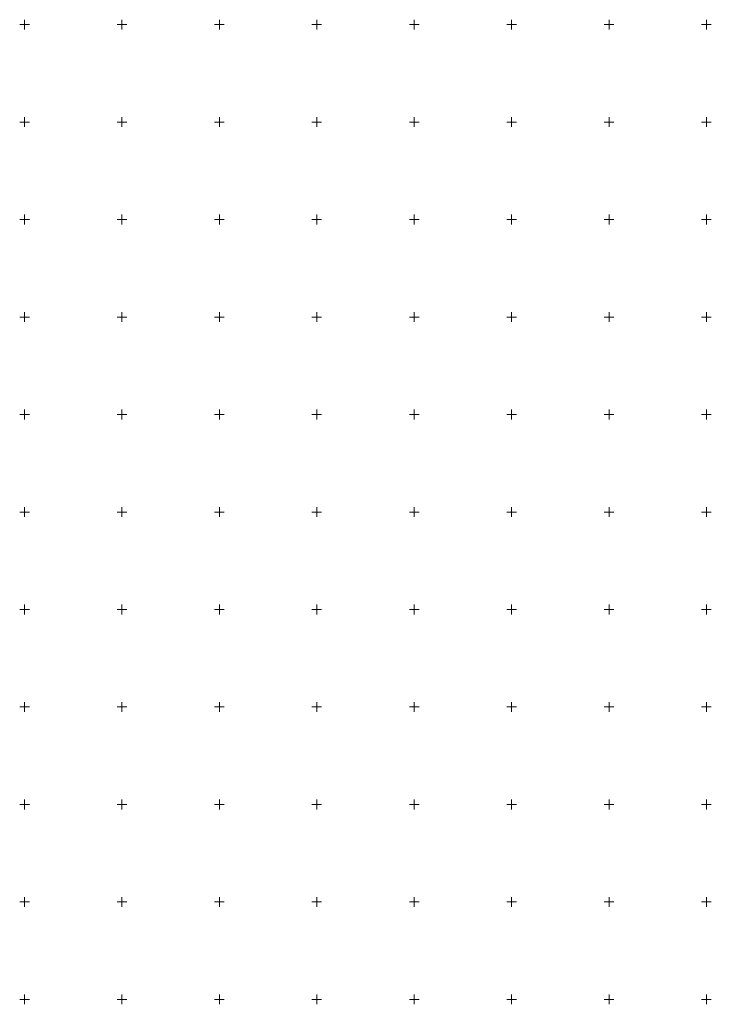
# Model space of a CAD drawing. Header units: metres. Extents: x 5552398 to 5553202, y 5816748 to 5817252.
# Tile 7 of 7: x 5552848 to 5553202, y 5816748 to 5817252. Entities that reach past the tile are written whole.
import ezdxf

# ---------------------------------------------------------------- set-up
doc = ezdxf.new("R2010")
doc.units = ezdxf.units.M
doc.header["$MEASUREMENT"] = 0
doc.linetypes.add('1', pattern=[0])
doc.layers.add('Podzial_sekcyjny_krzyze', color=7, linetype='1', lineweight=18)

msp = doc.modelspace()

# ---------------------------------------------------------------- linework, layer by layer
at = {"layer": 'Podzial_sekcyjny_krzyze'}
for p, q in [((5552850, 5817247.5), (5552850, 5817252.5)), ((5552900, 5817247.5), (5552900, 5817252.5)), ((5552950, 5817247.5), (5552950, 5817252.5)), ((5553000, 5817247.5), (5553000, 5817252.5)), ((5553050, 5817247.5), (5553050, 5817252.5)), ((5553100, 5817247.5), (5553100, 5817252.5)), ((5553150, 5817247.5), (5553150, 5817252.5)), ((5553200, 5817247.5), (5553200, 5817252.5)), ((5552847.5, 5817250), (5552852.5, 5817250)), ((5552897.5, 5817250), (5552902.5, 5817250)), ((5552947.5, 5817250), (5552952.5, 5817250)), ((5552997.5, 5817250), (5553002.5, 5817250)), ((5553047.5, 5817250), (5553052.5, 5817250)), ((5553097.5, 5817250), (5553102.5, 5817250)), ((5553147.5, 5817250), (5553152.5, 5817250)), ((5553197.5, 5817250), (5553202.5, 5817250)), ((5552850, 5817197.5), (5552850, 5817202.5)), ((5552900, 5817197.5), (5552900, 5817202.5)), ((5552950, 5817197.5), (5552950, 5817202.5)), ((5553000, 5817197.5), (5553000, 5817202.5)), ((5553050, 5817197.5), (5553050, 5817202.5)), ((5553100, 5817197.5), (5553100, 5817202.5)), ((5553150, 5817197.5), (5553150, 5817202.5)), ((5553200, 5817197.5), (5553200, 5817202.5)), ((5552847.5, 5817200), (5552852.5, 5817200)), ((5552897.5, 5817200), (5552902.5, 5817200)), ((5552947.5, 5817200), (5552952.5, 5817200)), ((5552997.5, 5817200), (5553002.5, 5817200)), ((5553047.5, 5817200), (5553052.5, 5817200)), ((5553097.5, 5817200), (5553102.5, 5817200)), ((5553147.5, 5817200), (5553152.5, 5817200)), ((5553197.5, 5817200), (5553202.5, 5817200)), ((5552850, 5817147.5), (5552850, 5817152.5)), ((5552900, 5817147.5), (5552900, 5817152.5)), ((5552950, 5817147.5), (5552950, 5817152.5)), ((5553000, 5817147.5), (5553000, 5817152.5)), ((5553050, 5817147.5), (5553050, 5817152.5)), ((5553100, 5817147.5), (5553100, 5817152.5)), ((5553150, 5817147.5), (5553150, 5817152.5)), ((5553200, 5817147.5), (5553200, 5817152.5)), ((5552847.5, 5817150), (5552852.5, 5817150)), ((5552897.5, 5817150), (5552902.5, 5817150)), ((5552947.5, 5817150), (5552952.5, 5817150)), ((5552997.5, 5817150), (5553002.5, 5817150)), ((5553047.5, 5817150), (5553052.5, 5817150)), ((5553097.5, 5817150), (5553102.5, 5817150)), ((5553147.5, 5817150), (5553152.5, 5817150)), ((5553197.5, 5817150), (5553202.5, 5817150)), ((5552850, 5817097.5), (5552850, 5817102.5)), ((5552900, 5817097.5), (5552900, 5817102.5)), ((5552950, 5817097.5), (5552950, 5817102.5)), ((5553000, 5817097.5), (5553000, 5817102.5)), ((5553050, 5817097.5), (5553050, 5817102.5)), ((5553100, 5817097.5), (5553100, 5817102.5)), ((5553150, 5817097.5), (5553150, 5817102.5)), ((5553200, 5817097.5), (5553200, 5817102.5)), ((5552847.5, 5817100), (5552852.5, 5817100)), ((5552897.5, 5817100), (5552902.5, 5817100)), ((5552947.5, 5817100), (5552952.5, 5817100)), ((5552997.5, 5817100), (5553002.5, 5817100)), ((5553047.5, 5817100), (5553052.5, 5817100)), ((5553097.5, 5817100), (5553102.5, 5817100)), ((5553147.5, 5817100), (5553152.5, 5817100)), ((5553197.5, 5817100), (5553202.5, 5817100)), ((5552847.5, 5817050), (5552852.5, 5817050)), ((5552850, 5817047.5), (5552850, 5817052.5)), ((5552897.5, 5817050), (5552902.5, 5817050)), ((5552900, 5817047.5), (5552900, 5817052.5)), ((5552947.5, 5817050), (5552952.5, 5817050)), ((5552950, 5817047.5), (5552950, 5817052.5)), ((5552997.5, 5817050), (5553002.5, 5817050)), ((5553000, 5817047.5), (5553000, 5817052.5)), ((5553047.5, 5817050), (5553052.5, 5817050)), ((5553050, 5817047.5), (5553050, 5817052.5)), ((5553097.5, 5817050), (5553102.5, 5817050)), ((5553100, 5817047.5), (5553100, 5817052.5)), ((5553147.5, 5817050), (5553152.5, 5817050)), ((5553150, 5817047.5), (5553150, 5817052.5)), ((5553197.5, 5817050), (5553202.5, 5817050)), ((5553200, 5817047.5), (5553200, 5817052.5)), ((5552847.5, 5817000), (5552852.5, 5817000)), ((5552850, 5816997.5), (5552850, 5817002.5)), ((5552897.5, 5817000), (5552902.5, 5817000)), ((5552900, 5816997.5), (5552900, 5817002.5)), ((5552947.5, 5817000), (5552952.5, 5817000)), ((5552950, 5816997.5), (5552950, 5817002.5)), ((5552997.5, 5817000), (5553002.5, 5817000)), ((5553000, 5816997.5), (5553000, 5817002.5)), ((5553047.5, 5817000), (5553052.5, 5817000)), ((5553050, 5816997.5), (5553050, 5817002.5)), ((5553097.5, 5817000), (5553102.5, 5817000)), ((5553100, 5816997.5), (5553100, 5817002.5)), ((5553147.5, 5817000), (5553152.5, 5817000)), ((5553150, 5816997.5), (5553150, 5817002.5)), ((5553197.5, 5817000), (5553202.5, 5817000)), ((5553200, 5816997.5), (5553200, 5817002.5)), ((5552847.5, 5816950), (5552852.5, 5816950)), ((5552850, 5816947.5), (5552850, 5816952.5)), ((5552897.5, 5816950), (5552902.5, 5816950)), ((5552900, 5816947.5), (5552900, 5816952.5)), ((5552947.5, 5816950), (5552952.5, 5816950)), ((5552950, 5816947.5), (5552950, 5816952.5)), ((5552997.5, 5816950), (5553002.5, 5816950)), ((5553000, 5816947.5), (5553000, 5816952.5)), ((5553047.5, 5816950), (5553052.5, 5816950)), ((5553050, 5816947.5), (5553050, 5816952.5)), ((5553097.5, 5816950), (5553102.5, 5816950)), ((5553100, 5816947.5), (5553100, 5816952.5)), ((5553147.5, 5816950), (5553152.5, 5816950)), ((5553150, 5816947.5), (5553150, 5816952.5)), ((5553197.5, 5816950), (5553202.5, 5816950)), ((5553200, 5816947.5), (5553200, 5816952.5)), ((5552847.5, 5816900), (5552852.5, 5816900)), ((5552850, 5816897.5), (5552850, 5816902.5)), ((5552897.5, 5816900), (5552902.5, 5816900)), ((5552900, 5816897.5), (5552900, 5816902.5)), ((5552947.5, 5816900), (5552952.5, 5816900)), ((5552950, 5816897.5), (5552950, 5816902.5)), ((5552997.5, 5816900), (5553002.5, 5816900)), ((5553000, 5816897.5), (5553000, 5816902.5)), ((5553047.5, 5816900), (5553052.5, 5816900)), ((5553050, 5816897.5), (5553050, 5816902.5)), ((5553097.5, 5816900), (5553102.5, 5816900)), ((5553100, 5816897.5), (5553100, 5816902.5)), ((5553147.5, 5816900), (5553152.5, 5816900)), ((5553150, 5816897.5), (5553150, 5816902.5)), ((5553197.5, 5816900), (5553202.5, 5816900)), ((5553200, 5816897.5), (5553200, 5816902.5)), ((5552847.5, 5816850), (5552852.5, 5816850)), ((5552850, 5816847.5), (5552850, 5816852.5)), ((5552897.5, 5816850), (5552902.5, 5816850)), ((5552900, 5816847.5), (5552900, 5816852.5)), ((5552947.5, 5816850), (5552952.5, 5816850)), ((5552950, 5816847.5), (5552950, 5816852.5)), ((5552997.5, 5816850), (5553002.5, 5816850)), ((5553000, 5816847.5), (5553000, 5816852.5)), ((5553047.5, 5816850), (5553052.5, 5816850)), ((5553050, 5816847.5), (5553050, 5816852.5)), ((5553097.5, 5816850), (5553102.5, 5816850)), ((5553100, 5816847.5), (5553100, 5816852.5)), ((5553147.5, 5816850), (5553152.5, 5816850)), ((5553150, 5816847.5), (5553150, 5816852.5)), ((5553197.5, 5816850), (5553202.5, 5816850)), ((5553200, 5816847.5), (5553200, 5816852.5)), ((5552850, 5816797.5), (5552850, 5816802.5)), ((5552900, 5816797.5), (5552900, 5816802.5)), ((5552950, 5816797.5), (5552950, 5816802.5)), ((5553000, 5816797.5), (5553000, 5816802.5)), ((5553050, 5816797.5), (5553050, 5816802.5)), ((5553100, 5816797.5), (5553100, 5816802.5)), ((5553150, 5816797.5), (5553150, 5816802.5)), ((5553200, 5816797.5), (5553200, 5816802.5)), ((5552847.5, 5816800), (5552852.5, 5816800)), ((5552897.5, 5816800), (5552902.5, 5816800)), ((5552947.5, 5816800), (5552952.5, 5816800)), ((5552997.5, 5816800), (5553002.5, 5816800)), ((5553047.5, 5816800), (5553052.5, 5816800)), ((5553097.5, 5816800), (5553102.5, 5816800)), ((5553147.5, 5816800), (5553152.5, 5816800)), ((5553197.5, 5816800), (5553202.5, 5816800)), ((5552850, 5816747.5), (5552850, 5816752.5)), ((5552900, 5816747.5), (5552900, 5816752.5)), ((5552950, 5816747.5), (5552950, 5816752.5)), ((5553000, 5816747.5), (5553000, 5816752.5)), ((5553050, 5816747.5), (5553050, 5816752.5)), ((5553100, 5816747.5), (5553100, 5816752.5)), ((5553150, 5816747.5), (5553150, 5816752.5)), ((5553200, 5816747.5), (5553200, 5816752.5)), ((5552847.5, 5816750), (5552852.5, 5816750)), ((5552897.5, 5816750), (5552902.5, 5816750)), ((5552947.5, 5816750), (5552952.5, 5816750)), ((5552997.5, 5816750), (5553002.5, 5816750)), ((5553047.5, 5816750), (5553052.5, 5816750)), ((5553097.5, 5816750), (5553102.5, 5816750)), ((5553147.5, 5816750), (5553152.5, 5816750)), ((5553197.5, 5816750), (5553202.5, 5816750))]:
    msp.add_line(p, q, dxfattribs=at)

doc.saveas('drawing.dxf')
